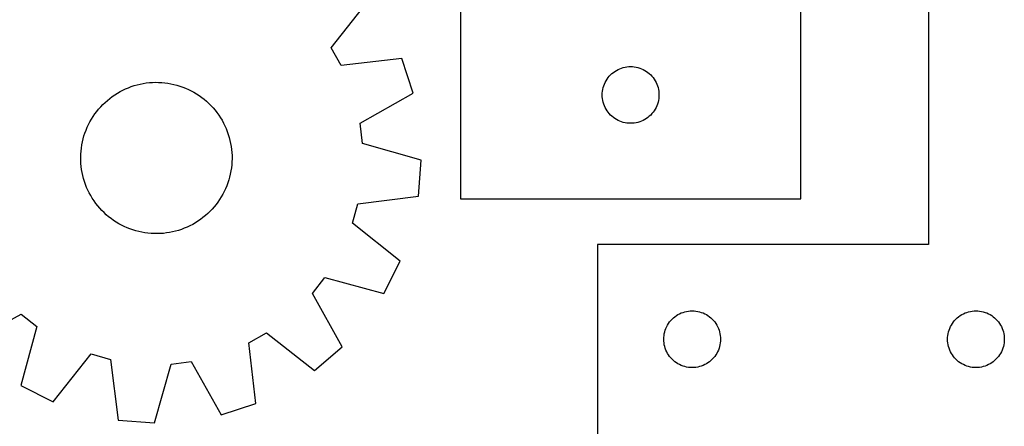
# Model space of a CAD drawing. Header units: millimetres. Extents: x 7 to 1243, y 7 to 1536.
# Tile 15 of 24: x 229 to 541, y 1170 to 1299. Entities that reach past the tile are written whole.
import ezdxf

# ---------------------------------------------------------------- set-up
doc = ezdxf.new("R2010")
doc.units = ezdxf.units.MM
doc.layers.add('CUT', color=7, linetype='CONTINUOUS', true_color=0x000000)

msp = doc.modelspace()

# ---------------------------------------------------------------- linework, layer by layer
at = {"layer": 'CUT'}
for p, q in [((517.259795, 1347.728548), (517.259795, 1227.728548)), ((327.78561, 1290.105318), (339.69552, 1305.389181)), ((368.74063, 1308.20218), (368.74063, 1242.20218)), ((476.74063, 1242.20218), (476.74063, 1308.20218)), ((330.939593, 1284.502187), (327.78561, 1290.105318)), ((350.184491, 1286.755257), (330.939593, 1284.502187)), ((353.773323, 1275.791419), (350.184491, 1286.755257)), ((418.760032, 1283.274035), (419.296479, 1283.517096)), ((419.296479, 1283.517096), (419.847675, 1283.724551)), ((419.847675, 1283.724551), (420.411258, 1283.895512)), ((420.411258, 1283.895512), (420.984817, 1284.029247)), ((420.984817, 1284.029247), (421.565894, 1284.125184)), ((421.565894, 1284.125184), (422.152002, 1284.18291)), ((422.152002, 1284.18291), (422.74063, 1284.20218)), ((422.74063, 1284.20218), (423.329258, 1284.18291)), ((423.329258, 1284.18291), (423.915366, 1284.125184)), ((423.915366, 1284.125184), (424.496443, 1284.029247)), ((424.496443, 1284.029247), (425.070001, 1283.895512)), ((425.070001, 1283.895512), (425.633585, 1283.724551)), ((425.633585, 1283.724551), (426.184781, 1283.517096)), ((426.184781, 1283.517096), (426.721228, 1283.274035)), ((415.257403, 1280.202312), (415.60045, 1280.681033)), ((415.60045, 1280.681033), (415.974072, 1281.136292)), ((415.974072, 1281.136292), (416.376669, 1281.566141)), ((416.376669, 1281.566141), (416.806518, 1281.968738)), ((416.806518, 1281.968738), (417.261777, 1282.34236)), ((417.261777, 1282.34236), (417.740498, 1282.685406)), ((417.740498, 1282.685406), (418.24063, 1282.996409)), ((418.24063, 1282.996409), (418.760032, 1283.274035)), ((426.721228, 1283.274035), (427.24063, 1282.996409)), ((427.24063, 1282.996409), (427.740762, 1282.685406)), ((427.740762, 1282.685406), (428.219483, 1282.34236)), ((428.219483, 1282.34236), (428.674742, 1281.968738)), ((428.674742, 1281.968738), (429.104591, 1281.566141)), ((429.104591, 1281.566141), (429.507188, 1281.136292)), ((429.507188, 1281.136292), (429.88081, 1280.681033)), ((429.88081, 1280.681033), (430.223856, 1280.202312)), ((262.571566, 1277.127475), (263.473946, 1277.507484)), ((263.473946, 1277.507484), (264.391074, 1277.850369)), ((264.391074, 1277.850369), (265.321425, 1278.155561)), ((265.321425, 1278.155561), (266.26345, 1278.422551)), ((266.26345, 1278.422551), (267.215582, 1278.650896)), ((267.215582, 1278.650896), (268.176234, 1278.840214)), ((268.176234, 1278.840214), (269.14381, 1278.99019)), ((269.14381, 1278.99019), (270.116697, 1279.100576)), ((270.116697, 1279.100576), (271.093278, 1279.171188)), ((271.093278, 1279.171188), (272.071925, 1279.201907)), ((272.071925, 1279.201907), (273.051012, 1279.192683)), ((273.051012, 1279.192683), (274.028907, 1279.143531)), ((274.028907, 1279.143531), (275.003984, 1279.054533)), ((275.003984, 1279.054533), (275.974619, 1278.925838)), ((275.974619, 1278.925838), (276.939197, 1278.757658)), ((276.939197, 1278.757658), (277.896112, 1278.550275)), ((277.896112, 1278.550275), (278.843773, 1278.304033)), ((278.843773, 1278.304033), (279.780601, 1278.019342)), ((279.780601, 1278.019342), (280.705037, 1277.696676)), ((280.705037, 1277.696676), (281.615542, 1277.336573)), ((281.615542, 1277.336573), (282.510602, 1276.93963)), ((413.913562, 1276.957993), (414.047297, 1277.531551)), ((414.047297, 1277.531551), (414.218259, 1278.095135)), ((414.218259, 1278.095135), (414.425714, 1278.646331)), ((414.425714, 1278.646331), (414.668775, 1279.182778)), ((414.668775, 1279.182778), (414.946401, 1279.70218)), ((414.946401, 1279.70218), (415.257403, 1280.202312)), ((430.223856, 1280.202312), (430.534859, 1279.70218)), ((430.534859, 1279.70218), (430.812485, 1279.182778)), ((430.812485, 1279.182778), (431.055546, 1278.646331)), ((431.055546, 1278.646331), (431.263001, 1278.095135)), ((431.263001, 1278.095135), (431.433962, 1277.531551)), ((431.433962, 1277.531551), (431.567697, 1276.957993)), ((256.790332, 1273.488598), (257.549098, 1274.107443)), ((257.549098, 1274.107443), (258.332474, 1274.694824)), ((258.332474, 1274.694824), (259.139157, 1275.249764)), ((259.139157, 1275.249764), (259.967804, 1275.771338)), ((259.967804, 1275.771338), (260.817035, 1276.258679)), ((260.817035, 1276.258679), (261.685438, 1276.710976)), ((261.685438, 1276.710976), (262.571566, 1277.127475)), ((282.510602, 1276.93963), (283.388726, 1276.50651)), ((283.388726, 1276.50651), (284.248453, 1276.037933)), ((284.248453, 1276.037933), (285.088352, 1275.534679)), ((285.088352, 1275.534679), (285.907025, 1274.997585)), ((285.907025, 1274.997585), (286.70311, 1274.427546)), ((286.70311, 1274.427546), (287.475281, 1273.82551)), ((336.921119, 1266.228697), (353.773323, 1275.791419)), ((413.74063, 1275.20218), (413.7599, 1275.790808)), ((413.7599, 1274.613552), (413.74063, 1275.20218)), ((413.7599, 1275.790808), (413.817626, 1276.376916)), ((413.817626, 1274.027444), (413.7599, 1274.613552)), ((413.817626, 1276.376916), (413.913562, 1276.957993)), ((431.567697, 1276.957993), (431.663634, 1276.376916)), ((431.663634, 1276.376916), (431.72136, 1275.790808)), ((431.72136, 1274.613552), (431.663634, 1274.027444)), ((431.72136, 1275.790808), (431.74063, 1275.20218)), ((431.74063, 1275.20218), (431.72136, 1274.613552)), ((254.025972, 1270.719926), (254.674108, 1271.453829)), ((254.674108, 1271.453829), (255.35164, 1272.160686)), ((255.35164, 1272.160686), (256.05744, 1272.839318)), ((256.05744, 1272.839318), (256.790332, 1273.488598)), ((287.475281, 1273.82551), (288.222253, 1273.192479)), ((288.222253, 1273.192479), (288.942783, 1272.529507)), ((288.942783, 1272.529507), (289.635671, 1271.837698)), ((289.635671, 1271.837698), (290.299765, 1271.118202)), ((290.299765, 1271.118202), (290.93396, 1270.372217)), ((413.913562, 1273.446367), (413.817626, 1274.027444)), ((414.047297, 1272.872809), (413.913562, 1273.446367)), ((414.218259, 1272.309225), (414.047297, 1272.872809)), ((414.425714, 1271.758029), (414.218259, 1272.309225)), ((414.668775, 1271.221582), (414.425714, 1271.758029)), ((414.946401, 1270.70218), (414.668775, 1271.221582)), ((430.812485, 1271.221582), (430.534859, 1270.70218)), ((431.055546, 1271.758029), (430.812485, 1271.221582)), ((431.263001, 1272.309225), (431.055546, 1271.758029)), ((431.433962, 1272.872809), (431.263001, 1272.309225)), ((431.567697, 1273.446367), (431.433962, 1272.872809)), ((431.663634, 1274.027444), (431.567697, 1273.446367)), ((251.748187, 1267.5389), (252.268469, 1268.368359)), ((252.268469, 1268.368359), (252.822151, 1269.175905)), ((252.822151, 1269.175905), (253.40831, 1269.960196)), ((253.40831, 1269.960196), (254.025972, 1270.719926)), ((290.93396, 1270.372217), (291.537198, 1269.600986)), ((291.537198, 1269.600986), (292.108478, 1268.805791)), ((292.108478, 1268.805791), (292.646847, 1267.987956)), ((292.646847, 1267.987956), (293.151409, 1267.148842)), ((415.257403, 1270.202048), (414.946401, 1270.70218)), ((415.60045, 1269.723327), (415.257403, 1270.202048)), ((415.974072, 1269.268068), (415.60045, 1269.723327)), ((416.376669, 1268.838219), (415.974072, 1269.268068)), ((416.806518, 1268.435622), (416.376669, 1268.838219)), ((417.261777, 1268.062), (416.806518, 1268.435622)), ((417.740498, 1267.718953), (417.261777, 1268.062)), ((428.219483, 1268.062), (427.740762, 1267.718953)), ((428.674742, 1268.435622), (428.219483, 1268.062)), ((429.104591, 1268.838219), (428.674742, 1268.435622)), ((429.507188, 1269.268068), (429.104591, 1268.838219)), ((429.88081, 1269.723327), (429.507188, 1269.268068)), ((430.223856, 1270.202048), (429.88081, 1269.723327)), ((430.534859, 1270.70218), (430.223856, 1270.202048)), ((250.017508, 1264.030057), (250.39611, 1264.933027)), ((250.39611, 1264.933027), (250.811227, 1265.819804)), ((250.811227, 1265.819804), (251.26217, 1266.68891)), ((251.26217, 1266.68891), (251.748187, 1267.5389)), ((293.151409, 1267.148842), (293.621326, 1266.289847)), ((293.621326, 1266.289847), (294.055814, 1265.412399)), ((294.055814, 1265.412399), (294.454151, 1264.517959)), ((337.690794, 1259.845101), (336.921119, 1266.228697)), ((418.24063, 1267.407951), (417.740498, 1267.718953)), ((418.760032, 1267.130325), (418.24063, 1267.407951)), ((419.296479, 1266.887264), (418.760032, 1267.130325)), ((419.847675, 1266.679809), (419.296479, 1266.887264)), ((420.411258, 1266.508847), (419.847675, 1266.679809)), ((420.984817, 1266.375112), (420.411258, 1266.508847)), ((421.565894, 1266.279176), (420.984817, 1266.375112)), ((422.152002, 1266.22145), (421.565894, 1266.279176)), ((422.74063, 1266.20218), (422.152002, 1266.22145)), ((423.329258, 1266.22145), (422.74063, 1266.20218)), ((423.915366, 1266.279176), (423.329258, 1266.22145)), ((424.496443, 1266.375112), (423.915366, 1266.279176)), ((425.070001, 1266.508847), (424.496443, 1266.375112)), ((425.633585, 1266.679809), (425.070001, 1266.508847)), ((426.184781, 1266.887264), (425.633585, 1266.679809)), ((426.721228, 1267.130325), (426.184781, 1266.887264)), ((427.24063, 1267.407951), (426.721228, 1267.130325)), ((427.740762, 1267.718953), (427.24063, 1267.407951)), ((249.106789, 1261.239129), (249.372311, 1262.181569)), ((249.372311, 1262.181569), (249.676052, 1263.112395)), ((249.676052, 1263.112395), (250.017508, 1264.030057)), ((294.454151, 1264.517959), (294.815673, 1263.608015)), ((294.815673, 1263.608015), (295.139779, 1262.684083)), ((295.139779, 1262.684083), (295.42593, 1261.7477)), ((295.42593, 1261.7477), (295.673649, 1260.800425)), ((248.54364, 1258.357888), (248.692109, 1259.325696)), ((248.692109, 1259.325696), (248.87993, 1260.286643)), ((248.87993, 1260.286643), (249.106789, 1261.239129)), ((295.673649, 1260.800425), (295.882523, 1259.843834)), ((295.882523, 1259.843834), (296.052206, 1258.879519)), ((296.052206, 1258.879519), (296.182415, 1257.909086)), ((356.332974, 1254.561963), (337.690794, 1259.845101)), ((248.336488, 1255.429446), (248.365682, 1256.408141)), ((248.347238, 1254.450376), (248.336488, 1255.429446)), ((248.365682, 1256.408141), (248.434771, 1257.38483)), ((248.434771, 1257.38483), (248.54364, 1258.357888)), ((296.182415, 1257.909086), (296.272932, 1256.934149)), ((296.272932, 1256.934149), (296.323608, 1255.956332)), ((296.323608, 1255.956332), (296.334358, 1254.977261)), ((248.397914, 1253.472558), (248.347238, 1254.450376)), ((248.488431, 1252.497621), (248.397914, 1253.472558)), ((248.61864, 1251.527188), (248.488431, 1252.497621)), ((296.236075, 1253.021877), (296.127205, 1252.048819)), ((296.305164, 1253.998566), (296.236075, 1253.021877)), ((296.334358, 1254.977261), (296.305164, 1253.998566)), ((355.452943, 1243.059311), (356.332974, 1254.561963)), ((248.788322, 1250.562873), (248.61864, 1251.527188)), ((248.997197, 1249.606282), (248.788322, 1250.562873)), ((249.244916, 1248.659007), (248.997197, 1249.606282)), ((295.564056, 1249.167578), (295.298535, 1248.225138)), ((295.790916, 1250.120064), (295.564056, 1249.167578)), ((295.978737, 1251.081011), (295.790916, 1250.120064)), ((296.127205, 1252.048819), (295.978737, 1251.081011)), ((249.531066, 1247.722624), (249.244916, 1248.659007)), ((249.855172, 1246.798692), (249.531066, 1247.722624)), ((250.216695, 1245.888748), (249.855172, 1246.798692)), ((294.653337, 1246.37665), (294.274736, 1245.47368)), ((294.994793, 1247.294312), (294.653337, 1246.37665)), ((295.298535, 1248.225138), (294.994793, 1247.294312)), ((250.615032, 1244.994308), (250.216695, 1245.888748)), ((251.04952, 1244.11686), (250.615032, 1244.994308)), ((251.519436, 1243.257865), (251.04952, 1244.11686)), ((252.023999, 1242.418751), (251.519436, 1243.257865)), ((292.922659, 1242.867807), (292.402377, 1242.038348)), ((293.408676, 1243.717797), (292.922659, 1242.867807)), ((293.859618, 1244.586903), (293.408676, 1243.717797)), ((294.274736, 1245.47368), (293.859618, 1244.586903)), ((336.224042, 1240.673566), (355.452943, 1243.059311)), ((252.562368, 1241.600916), (252.023999, 1242.418751)), ((253.133647, 1240.805721), (252.562368, 1241.600916)), ((253.736886, 1240.03449), (253.133647, 1240.805721)), ((254.37108, 1239.288505), (253.736886, 1240.03449)), ((291.262535, 1240.446511), (290.644874, 1239.686781)), ((291.848695, 1241.230802), (291.262535, 1240.446511)), ((292.402377, 1242.038348), (291.848695, 1241.230802)), ((334.492233, 1234.481351), (336.224042, 1240.673566)), ((368.74063, 1242.20218), (476.74063, 1242.20218)), ((255.035175, 1238.569009), (254.37108, 1239.288505)), ((255.728063, 1237.8772), (255.035175, 1238.569009)), ((256.448593, 1237.214228), (255.728063, 1237.8772)), ((257.195565, 1236.581197), (256.448593, 1237.214228)), ((287.880514, 1236.918109), (287.121748, 1236.299264)), ((288.613406, 1237.567389), (287.880514, 1236.918109)), ((289.319206, 1238.246021), (288.613406, 1237.567389)), ((289.996737, 1238.952878), (289.319206, 1238.246021)), ((290.644874, 1239.686781), (289.996737, 1238.952878)), ((257.967736, 1235.979161), (257.195565, 1236.581197)), ((258.76382, 1235.409122), (257.967736, 1235.979161)), ((259.582493, 1234.872028), (258.76382, 1235.409122)), ((260.422392, 1234.368774), (259.582493, 1234.872028)), ((261.28212, 1233.900197), (260.422392, 1234.368774)), ((262.160244, 1233.467077), (261.28212, 1233.900197)), ((282.985408, 1233.695731), (282.09928, 1233.279232)), ((283.853811, 1234.148028), (282.985408, 1233.695731)), ((284.703042, 1234.635369), (283.853811, 1234.148028)), ((285.531689, 1235.156943), (284.703042, 1234.635369)), ((286.338371, 1235.711883), (285.531689, 1235.156943)), ((287.121748, 1236.299264), (286.338371, 1235.711883)), ((349.693592, 1222.466315), (334.492233, 1234.481351)), ((263.055304, 1233.070134), (262.160244, 1233.467077)), ((263.965809, 1232.710031), (263.055304, 1233.070134)), ((264.890245, 1232.387365), (263.965809, 1232.710031)), ((265.827073, 1232.102674), (264.890245, 1232.387365)), ((266.774733, 1231.856432), (265.827073, 1232.102674)), ((267.731649, 1231.649049), (266.774733, 1231.856432)), ((268.696227, 1231.480869), (267.731649, 1231.649049)), ((269.666862, 1231.352174), (268.696227, 1231.480869)), ((270.641939, 1231.263176), (269.666862, 1231.352174)), ((271.619834, 1231.214024), (270.641939, 1231.263176)), ((272.59892, 1231.2048), (271.619834, 1231.214024)), ((273.577568, 1231.235519), (272.59892, 1231.2048)), ((274.554148, 1231.306131), (273.577568, 1231.235519)), ((275.527036, 1231.416517), (274.554148, 1231.306131)), ((276.494611, 1231.566494), (275.527036, 1231.416517)), ((277.455264, 1231.755812), (276.494611, 1231.566494)), ((278.407395, 1231.984156), (277.455264, 1231.755812)), ((279.349421, 1232.251146), (278.407395, 1231.984156)), ((280.279772, 1232.556338), (279.349421, 1232.251146)), ((281.1969, 1232.899223), (280.279772, 1232.556338)), ((282.09928, 1233.279232), (281.1969, 1232.899223)), ((517.259795, 1227.728548), (412.259795, 1227.728548)), ((412.259795, 1227.728548), (412.259795, 1167.728548)), ((344.478675, 1212.176023), (349.693592, 1222.466315)), ((321.83086, 1212.272338), (325.800502, 1217.330464)), ((325.800502, 1217.330464), (344.478675, 1212.176023)), ((331.277129, 1195.354584), (321.83086, 1212.272338)), ((212.486653, 1196.261647), (229.404408, 1205.707916)), ((229.404408, 1205.707916), (234.462534, 1201.738275)), ((437.259662, 1205.211774), (437.759795, 1205.522776)), ((437.759795, 1205.522776), (438.279196, 1205.800402)), ((438.279196, 1205.800402), (438.815644, 1206.043464)), ((438.815644, 1206.043464), (439.366839, 1206.250919)), ((439.366839, 1206.250919), (439.930423, 1206.42188)), ((439.930423, 1206.42188), (440.503982, 1206.555615)), ((440.503982, 1206.555615), (441.085059, 1206.651551)), ((441.085059, 1206.651551), (441.671166, 1206.709278)), ((441.671166, 1206.709278), (442.259795, 1206.728548)), ((442.259795, 1206.728548), (442.848423, 1206.709278)), ((442.848423, 1206.709278), (443.43453, 1206.651551)), ((443.43453, 1206.651551), (444.015607, 1206.555615)), ((444.015607, 1206.555615), (444.589166, 1206.42188)), ((444.589166, 1206.42188), (445.15275, 1206.250919)), ((445.15275, 1206.250919), (445.703945, 1206.043464)), ((445.703945, 1206.043464), (446.240393, 1205.800402)), ((446.240393, 1205.800402), (446.759795, 1205.522776)), ((446.759795, 1205.522776), (447.259927, 1205.211774)), ((527.259662, 1205.211774), (527.759795, 1205.522776)), ((527.759795, 1205.522776), (528.279196, 1205.800402)), ((528.279196, 1205.800402), (528.815644, 1206.043464)), ((528.815644, 1206.043464), (529.366839, 1206.250919)), ((529.366839, 1206.250919), (529.930423, 1206.42188)), ((529.930423, 1206.42188), (530.503982, 1206.555615)), ((530.503982, 1206.555615), (531.085059, 1206.651551)), ((531.085059, 1206.651551), (531.671166, 1206.709278)), ((531.671166, 1206.709278), (532.259795, 1206.728548)), ((532.259795, 1206.728548), (532.848423, 1206.709278)), ((532.848423, 1206.709278), (533.43453, 1206.651551)), ((533.43453, 1206.651551), (534.015607, 1206.555615)), ((534.015607, 1206.555615), (534.589166, 1206.42188)), ((534.589166, 1206.42188), (535.15275, 1206.250919)), ((535.15275, 1206.250919), (535.703945, 1206.043464)), ((535.703945, 1206.043464), (536.240393, 1205.800402)), ((536.240393, 1205.800402), (536.759795, 1205.522776)), ((536.759795, 1205.522776), (537.259927, 1205.211774)), ((434.465566, 1202.228548), (434.776568, 1202.72868)), ((434.776568, 1202.72868), (435.119614, 1203.207401)), ((435.119614, 1203.207401), (435.493236, 1203.66266)), ((435.493236, 1203.66266), (435.895834, 1204.092509)), ((435.895834, 1204.092509), (436.325682, 1204.495106)), ((436.325682, 1204.495106), (436.780942, 1204.868728)), ((436.780942, 1204.868728), (437.259662, 1205.211774)), ((447.259927, 1205.211774), (447.738647, 1204.868728)), ((447.738647, 1204.868728), (448.193907, 1204.495106)), ((448.193907, 1204.495106), (448.623756, 1204.092509)), ((448.623756, 1204.092509), (449.026353, 1203.66266)), ((449.026353, 1203.66266), (449.399975, 1203.207401)), ((449.399975, 1203.207401), (449.743021, 1202.72868)), ((449.743021, 1202.72868), (450.054023, 1202.228548)), ((524.465566, 1202.228548), (524.776568, 1202.72868)), ((524.776568, 1202.72868), (525.119614, 1203.207401)), ((525.119614, 1203.207401), (525.493236, 1203.66266)), ((525.493236, 1203.66266), (525.895834, 1204.092509)), ((525.895834, 1204.092509), (526.325682, 1204.495106)), ((526.325682, 1204.495106), (526.780942, 1204.868728)), ((526.780942, 1204.868728), (527.259662, 1205.211774)), ((537.259927, 1205.211774), (537.738647, 1204.868728)), ((537.738647, 1204.868728), (538.193907, 1204.495106)), ((538.193907, 1204.495106), (538.623756, 1204.092509)), ((538.623756, 1204.092509), (539.026353, 1203.66266)), ((539.026353, 1203.66266), (539.399975, 1203.207401)), ((539.399975, 1203.207401), (539.743021, 1202.72868)), ((539.743021, 1202.72868), (540.054023, 1202.228548)), ((234.462534, 1201.738275), (229.308092, 1183.060102)), ((301.634256, 1196.599183), (307.237388, 1199.753166)), ((307.237388, 1199.753166), (322.52125, 1187.843256)), ((433.336791, 1198.903283), (433.432727, 1199.484361)), ((433.432727, 1199.484361), (433.566462, 1200.057919)), ((433.566462, 1200.057919), (433.737423, 1200.621503)), ((433.737423, 1200.621503), (433.944879, 1201.172699)), ((433.944879, 1201.172699), (434.18794, 1201.709146)), ((434.18794, 1201.709146), (434.465566, 1202.228548)), ((450.054023, 1202.228548), (450.331649, 1201.709146)), ((450.331649, 1201.709146), (450.57471, 1201.172699)), ((450.57471, 1201.172699), (450.782166, 1200.621503)), ((450.782166, 1200.621503), (450.953127, 1200.057919)), ((450.953127, 1200.057919), (451.086862, 1199.484361)), ((451.086862, 1199.484361), (451.182798, 1198.903283)), ((523.336791, 1198.903283), (523.432727, 1199.484361)), ((523.432727, 1199.484361), (523.566462, 1200.057919)), ((523.566462, 1200.057919), (523.737423, 1200.621503)), ((523.737423, 1200.621503), (523.944879, 1201.172699)), ((523.944879, 1201.172699), (524.18794, 1201.709146)), ((524.18794, 1201.709146), (524.465566, 1202.228548)), ((540.054023, 1202.228548), (540.331649, 1201.709146)), ((540.331649, 1201.709146), (540.57471, 1201.172699)), ((540.57471, 1201.172699), (540.782166, 1200.621503)), ((540.782166, 1200.621503), (540.953127, 1200.057919)), ((540.953127, 1200.057919), (541.086862, 1199.484361)), ((541.086862, 1199.484361), (541.182798, 1198.903283)), ((303.887327, 1177.354286), (301.634256, 1196.599183)), ((433.259795, 1197.728548), (433.279064, 1198.317176)), ((433.279064, 1197.13992), (433.259795, 1197.728548)), ((433.279064, 1198.317176), (433.336791, 1198.903283)), ((433.336791, 1196.553812), (433.279064, 1197.13992)), ((433.432727, 1195.972735), (433.336791, 1196.553812)), ((451.182798, 1196.553812), (451.086862, 1195.972735)), ((451.182798, 1198.903283), (451.240525, 1198.317176)), ((451.240525, 1197.13992), (451.182798, 1196.553812)), ((451.240525, 1198.317176), (451.259795, 1197.728548)), ((451.259795, 1197.728548), (451.240525, 1197.13992)), ((523.259795, 1197.728548), (523.279064, 1198.317176)), ((523.279064, 1197.13992), (523.259795, 1197.728548)), ((523.279064, 1198.317176), (523.336791, 1198.903283)), ((523.336791, 1196.553812), (523.279064, 1197.13992)), ((523.432727, 1195.972735), (523.336791, 1196.553812)), ((541.182798, 1196.553812), (541.086862, 1195.972735)), ((541.182798, 1198.903283), (541.240525, 1198.317176)), ((541.240525, 1197.13992), (541.182798, 1196.553812)), ((541.240525, 1198.317176), (541.259795, 1197.728548)), ((541.259795, 1197.728548), (541.240525, 1197.13992)), ((239.598384, 1177.845185), (251.613421, 1193.046544)), ((251.613421, 1193.046544), (257.805636, 1191.314734)), ((322.52125, 1187.843256), (331.277129, 1195.354584)), ((433.566462, 1195.399176), (433.432727, 1195.972735)), ((433.737423, 1194.835593), (433.566462, 1195.399176)), ((433.944879, 1194.284397), (433.737423, 1194.835593)), ((434.18794, 1193.74795), (433.944879, 1194.284397)), ((434.465566, 1193.228548), (434.18794, 1193.74795)), ((434.776568, 1192.728416), (434.465566, 1193.228548)), ((450.054023, 1193.228548), (449.743021, 1192.728416)), ((450.331649, 1193.74795), (450.054023, 1193.228548)), ((450.57471, 1194.284397), (450.331649, 1193.74795)), ((450.782166, 1194.835593), (450.57471, 1194.284397)), ((450.953127, 1195.399176), (450.782166, 1194.835593)), ((451.086862, 1195.972735), (450.953127, 1195.399176)), ((523.566462, 1195.399176), (523.432727, 1195.972735)), ((523.737423, 1194.835593), (523.566462, 1195.399176)), ((523.944879, 1194.284397), (523.737423, 1194.835593)), ((524.18794, 1193.74795), (523.944879, 1194.284397)), ((524.465566, 1193.228548), (524.18794, 1193.74795)), ((524.776568, 1192.728416), (524.465566, 1193.228548)), ((540.054023, 1193.228548), (539.743021, 1192.728416)), ((540.331649, 1193.74795), (540.054023, 1193.228548)), ((540.57471, 1194.284397), (540.331649, 1193.74795)), ((540.782166, 1194.835593), (540.57471, 1194.284397)), ((540.953127, 1195.399176), (540.782166, 1194.835593)), ((541.086862, 1195.972735), (540.953127, 1195.399176)), ((257.805636, 1191.314734), (260.19138, 1172.085833)), ((271.694032, 1171.205802), (276.977171, 1189.847982)), ((276.977171, 1189.847982), (283.360766, 1190.617657)), ((283.360766, 1190.617657), (292.923488, 1173.765453)), ((435.119614, 1192.249695), (434.776568, 1192.728416)), ((435.493236, 1191.794435), (435.119614, 1192.249695)), ((435.895834, 1191.364587), (435.493236, 1191.794435)), ((436.325682, 1190.961989), (435.895834, 1191.364587)), ((436.780942, 1190.588368), (436.325682, 1190.961989)), ((437.259662, 1190.245321), (436.780942, 1190.588368)), ((437.759795, 1189.934319), (437.259662, 1190.245321)), ((438.279196, 1189.656693), (437.759795, 1189.934319)), ((446.759795, 1189.934319), (446.240393, 1189.656693)), ((447.259927, 1190.245321), (446.759795, 1189.934319)), ((447.738647, 1190.588368), (447.259927, 1190.245321)), ((448.193907, 1190.961989), (447.738647, 1190.588368)), ((448.623756, 1191.364587), (448.193907, 1190.961989)), ((449.026353, 1191.794435), (448.623756, 1191.364587)), ((449.399975, 1192.249695), (449.026353, 1191.794435)), ((449.743021, 1192.728416), (449.399975, 1192.249695)), ((525.119614, 1192.249695), (524.776568, 1192.728416)), ((525.493236, 1191.794435), (525.119614, 1192.249695)), ((525.895834, 1191.364587), (525.493236, 1191.794435)), ((526.325682, 1190.961989), (525.895834, 1191.364587)), ((526.780942, 1190.588368), (526.325682, 1190.961989)), ((527.259662, 1190.245321), (526.780942, 1190.588368)), ((527.759795, 1189.934319), (527.259662, 1190.245321)), ((528.279196, 1189.656693), (527.759795, 1189.934319)), ((536.759795, 1189.934319), (536.240393, 1189.656693)), ((537.259927, 1190.245321), (536.759795, 1189.934319)), ((537.738647, 1190.588368), (537.259927, 1190.245321)), ((538.193907, 1190.961989), (537.738647, 1190.588368)), ((538.623756, 1191.364587), (538.193907, 1190.961989)), ((539.026353, 1191.794435), (538.623756, 1191.364587)), ((539.399975, 1192.249695), (539.026353, 1191.794435)), ((539.743021, 1192.728416), (539.399975, 1192.249695)), ((438.815644, 1189.413632), (438.279196, 1189.656693)), ((439.366839, 1189.206177), (438.815644, 1189.413632)), ((439.930423, 1189.035215), (439.366839, 1189.206177)), ((440.503982, 1188.90148), (439.930423, 1189.035215)), ((441.085059, 1188.805544), (440.503982, 1188.90148)), ((441.671166, 1188.747817), (441.085059, 1188.805544)), ((442.259795, 1188.728548), (441.671166, 1188.747817)), ((442.848423, 1188.747817), (442.259795, 1188.728548)), ((443.43453, 1188.805544), (442.848423, 1188.747817)), ((444.015607, 1188.90148), (443.43453, 1188.805544)), ((444.589166, 1189.035215), (444.015607, 1188.90148)), ((445.15275, 1189.206177), (444.589166, 1189.035215)), ((445.703945, 1189.413632), (445.15275, 1189.206177)), ((446.240393, 1189.656693), (445.703945, 1189.413632)), ((528.815644, 1189.413632), (528.279196, 1189.656693)), ((529.366839, 1189.206177), (528.815644, 1189.413632)), ((529.930423, 1189.035215), (529.366839, 1189.206177)), ((530.503982, 1188.90148), (529.930423, 1189.035215)), ((531.085059, 1188.805544), (530.503982, 1188.90148)), ((531.671166, 1188.747817), (531.085059, 1188.805544)), ((532.259795, 1188.728548), (531.671166, 1188.747817)), ((532.848423, 1188.747817), (532.259795, 1188.728548)), ((533.43453, 1188.805544), (532.848423, 1188.747817)), ((534.015607, 1188.90148), (533.43453, 1188.805544)), ((534.589166, 1189.035215), (534.015607, 1188.90148)), ((535.15275, 1189.206177), (534.589166, 1189.035215)), ((535.703945, 1189.413632), (535.15275, 1189.206177)), ((536.240393, 1189.656693), (535.703945, 1189.413632)), ((229.308092, 1183.060102), (239.598384, 1177.845185)), ((292.923488, 1173.765453), (303.887327, 1177.354286)), ((260.19138, 1172.085833), (271.694032, 1171.205802))]:
    msp.add_line(p, q, dxfattribs=at)

doc.saveas('drawing.dxf')
